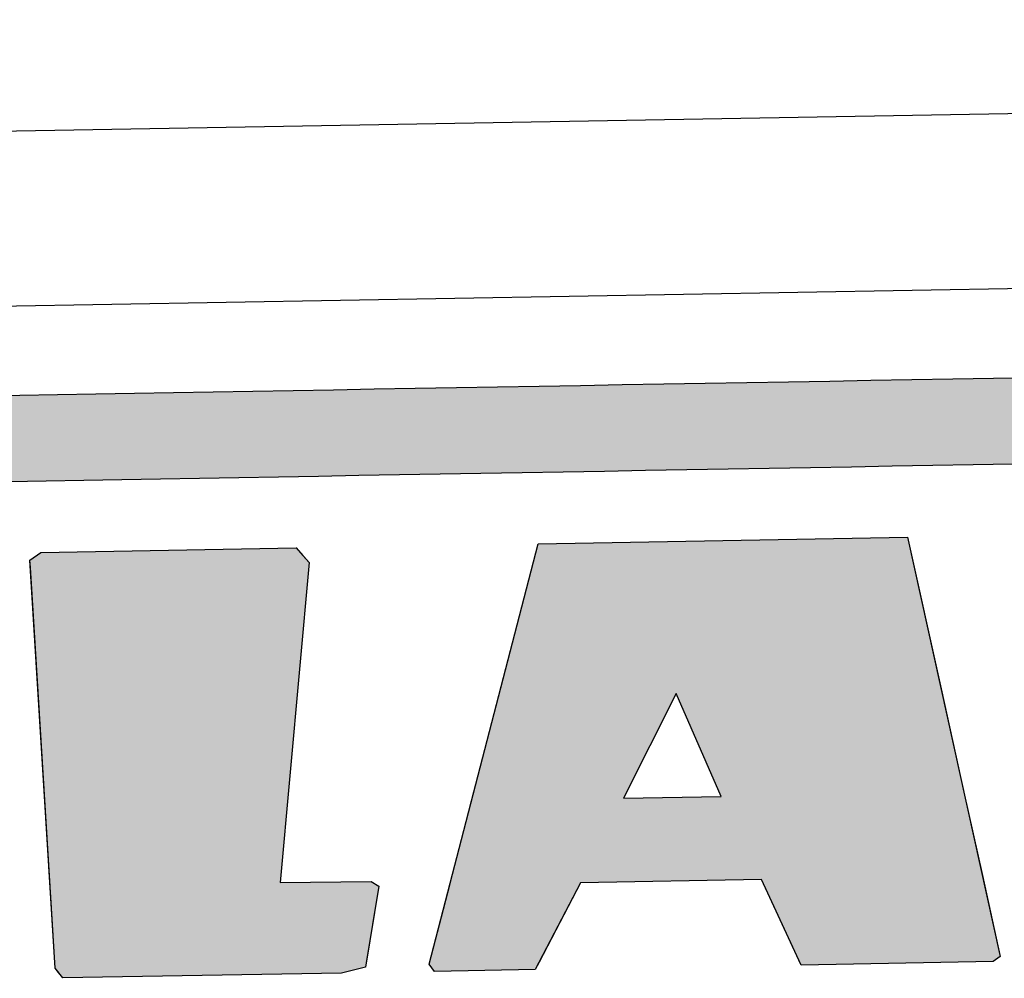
# Model space of a CAD drawing. Extents: x 1073 to 6773, y 6341 to 11366.
# Tile 24 of 58: x 3302 to 3471, y 8229 to 8393. Entities that reach past the tile are written whole.
import ezdxf

# ---------------------------------------------------------------- set-up
doc = ezdxf.new("R2010")
doc.units = 0
doc.layers.get('0').update_dxf_attribs({"linetype": 'CONTINUOUS'})
doc.layers.add('LOGO', color=7, linetype='CONTINUOUS')

# ---------------------------------------------------------------- blocks, each defined once
blk = doc.blocks.new('*U10')
at = {"layer": 'LOGO', "color": 8, "linetype": 'CONTINUOUS', "extrusion": (0, 0, -1)}
for points in [[(-2.698, 31.16), (-73.405, 30.582), (-1.413, 30.582)], [(-3.351, 31.226), (-72.119, 31.16), (-2.698, 31.16)], [(-2.698, 31.16), (-72.119, 31.16), (-73.405, 30.582)], [(-3.351, 31.226), (-71.417, 31.226), (-72.119, 31.16)], [(-1.413, 30.582), (-74.315, 29.53), (-0.502, 29.53)], [(-1.413, 30.582), (-73.405, 30.582), (-74.315, 29.53)], [(-0.502, 29.53), (-74.438, 29.093), (-0.38, 29.093)], [(-0.502, 29.53), (-74.315, 29.53), (-74.438, 29.093)]]:
    blk.add_solid(points, dxfattribs=at)
blk = doc.blocks.new('*U12')
at = {"layer": 'LOGO', "color": 8, "linetype": 'CONTINUOUS'}
for p, q in [((21.971, 27.145), (22.239, 27.334)), ((28.548, 27.334), (28.71, 27.145)), ((21.979, 26.969), (21.971, 27.145)), ((28.71, 27.145), (28.86, 26.969)), ((22.328, 19.08), (21.979, 26.969)), ((28.86, 26.969), (28.011, 19.08)), ((22.329, 19.068), (22.328, 19.08)), ((22.334, 18.947), (22.329, 19.068)), ((28.011, 19.08), (30.258, 19.068)), ((30.258, 19.068), (30.441, 18.947)), ((22.418, 17.062), (22.334, 18.947)), ((30.441, 18.947), (30.1, 17.062)), ((22.499, 16.954), (22.418, 17.062)), ((30.1, 17.062), (30.081, 16.954)), ((22.6, 16.819), (22.499, 16.954)), ((30.081, 16.954), (29.488, 16.819))]:
    blk.add_line(p, q, dxfattribs=at)
at = {"layer": 'LOGO', "color": 8, "linetype": 'CONTINUOUS', "extrusion": (0, 0, -1)}
for points in [[(-22.239, 27.334), (-28.71, 27.145), (-21.971, 27.145)], [(-22.239, 27.334), (-28.548, 27.334), (-28.71, 27.145)], [(-21.971, 27.145), (-28.86, 26.969), (-21.979, 26.969)], [(-21.971, 27.145), (-28.71, 27.145), (-28.86, 26.969)], [(-21.979, 26.969), (-28.011, 19.08), (-22.328, 19.08)], [(-21.979, 26.969), (-28.86, 26.969), (-28.011, 19.08)], [(-22.328, 19.08), (-30.258, 19.068), (-22.329, 19.068)], [(-22.328, 19.08), (-28.011, 19.08), (-30.258, 19.068)], [(-22.329, 19.068), (-30.441, 18.947), (-22.334, 18.947)], [(-22.329, 19.068), (-30.258, 19.068), (-30.441, 18.947)], [(-22.334, 18.947), (-30.1, 17.062), (-22.418, 17.062)], [(-22.334, 18.947), (-30.441, 18.947), (-30.1, 17.062)], [(-22.418, 17.062), (-30.081, 16.954), (-22.499, 16.954)], [(-22.418, 17.062), (-30.1, 17.062), (-30.081, 16.954)], [(-22.499, 16.954), (-29.488, 16.819), (-22.6, 16.819)], [(-22.499, 16.954), (-30.081, 16.954), (-29.488, 16.819)]]:
    blk.add_solid(points, dxfattribs=at)
blk = doc.blocks.new('*U13')
at = {"layer": 'LOGO', "color": 8, "linetype": 'CONTINUOUS'}
for p, q in [((33.478, 23.574), (34.521, 27.334)), ((43.647, 27.334), (44.41, 23.574)), ((32.768, 21.013), (33.478, 23.574)), ((37.871, 23.574), (36.518, 21.013)), ((38.93, 21.013), (37.871, 23.574)), ((44.41, 23.574), (44.93, 21.013)), ((32.195, 18.947), (32.768, 21.013)), ((44.93, 21.013), (45.349, 18.947)), ((31.656, 17.002), (32.195, 18.947)), ((32.195, 18.947), (32.195, 18.947)), ((35.424, 18.947), (34.369, 17.002)), ((40.78, 16.941), (39.894, 18.947)), ((45.349, 18.947), (45.349, 18.947)), ((45.349, 18.947), (45.757, 16.941)), ((31.778, 16.819), (31.656, 17.002)), ((34.369, 17.002), (34.27, 16.819)), ((40.834, 16.819), (40.78, 16.941)), ((45.757, 16.941), (45.575, 16.819))]:
    blk.add_line(p, q, dxfattribs=at)
at = {"layer": 'LOGO', "color": 8, "linetype": 'CONTINUOUS', "extrusion": (0, 0, -1)}
for points in [[(-34.521, 27.334), (-44.41, 23.574), (-33.478, 23.574)], [(-34.521, 27.334), (-43.647, 27.334), (-44.41, 23.574)], [(-33.478, 23.574), (-36.518, 21.013), (-32.768, 21.013)], [(-33.478, 23.574), (-37.871, 23.574), (-36.518, 21.013)], [(-37.871, 23.574), (-44.93, 21.013), (-38.93, 21.013)], [(-37.871, 23.574), (-44.41, 23.574), (-44.93, 21.013)], [(-32.768, 21.013), (-45.349, 18.947), (-32.195, 18.947)], [(-32.768, 21.013), (-44.93, 21.013), (-45.349, 18.947)], [(-32.195, 18.947), (-34.369, 17.002), (-31.656, 17.002)], [(-32.195, 18.947), (-35.424, 18.947), (-32.195, 18.947)], [(-32.195, 18.947), (-39.894, 18.947), (-35.424, 18.947)], [(-32.195, 18.947), (-35.424, 18.947), (-34.369, 17.002)], [(-39.894, 18.947), (-45.349, 18.947), (-39.894, 18.947)], [(-39.894, 18.947), (-45.349, 18.947), (-45.349, 18.947)], [(-39.894, 18.947), (-45.757, 16.941), (-40.78, 16.941)], [(-39.894, 18.947), (-45.349, 18.947), (-45.757, 16.941)], [(-31.656, 17.002), (-34.27, 16.819), (-31.778, 16.819)], [(-31.656, 17.002), (-34.369, 17.002), (-34.27, 16.819)], [(-40.78, 16.941), (-45.575, 16.819), (-40.834, 16.819)], [(-40.78, 16.941), (-45.757, 16.941), (-45.575, 16.819)]]:
    blk.add_solid(points, dxfattribs=at)
blk = doc.blocks.new('KLAUS')
at = {"layer": 'LOGO'}
for points in [[(22.418, 17.062), (21.971, 27.145), (22.239, 27.334), (28.548, 27.334), (28.86, 26.969), (28.011, 19.08), (30.258, 19.068), (30.441, 18.947), (30.081, 16.954), (29.488, 16.819), (22.6, 16.819), (22.418, 17.062), (22.418, 17.062)], [(34.521, 27.334), (43.647, 27.334), (45.757, 16.941), (45.575, 16.819), (40.834, 16.819), (39.894, 18.947), (35.424, 18.947), (34.27, 16.819), (31.778, 16.819), (31.656, 17.002), (34.521, 27.334), (34.521, 27.334)], [(36.518, 21.013), (38.93, 21.013), (37.871, 23.574), (36.518, 21.013), (36.518, 21.013)]]:
    blk.add_lwpolyline(points, dxfattribs=at)
for points in [[(20.876, 31.226, 0), (21.794, 31.226, 0), (22.725, 31.226, 0), (23.668, 31.226, 0), (24.623, 31.226, 0), (25.588, 31.226, 0), (26.563, 31.226, 0), (27.547, 31.226, 0), (28.539, 31.226, 0), (29.538, 31.226, 0), (30.544, 31.226, 0), (31.555, 31.226, 0), (32.572, 31.226, 0), (33.592, 31.226, 0), (34.615, 31.226, 0), (35.64, 31.226, 0), (36.667, 31.226, 0), (37.694, 31.226, 0), (38.721, 31.226, 0), (39.747, 31.226, 0), (40.772, 31.226, 0), (41.793, 31.226, 0), (42.811, 31.226, 0), (43.824, 31.226, 0), (44.833, 31.226, 0), (45.835, 31.226, 0), (46.83, 31.226, 0)], [(46.287, 29.093, 0), (45.297, 29.093, 0), (44.3, 29.093, 0), (43.297, 29.093, 0), (42.29, 29.093, 0), (41.278, 29.093, 0), (40.264, 29.093, 0), (39.247, 29.093, 0), (38.229, 29.093, 0), (37.21, 29.093, 0), (36.191, 29.093, 0), (35.173, 29.093, 0), (34.157, 29.093, 0), (33.143, 29.093, 0), (32.133, 29.093, 0), (31.127, 29.093, 0), (30.126, 29.093, 0), (29.131, 29.093, 0), (28.143, 29.093, 0), (27.163, 29.093, 0), (26.191, 29.093, 0), (25.228, 29.093, 0), (24.275, 29.093, 0), (23.333, 29.093, 0), (22.402, 29.093, 0), (21.484, 29.093, 0)]]:
    blk.add_polyline3d(points, dxfattribs=at)
at = {"layer": 'LOGO', "color": 8, "linetype": 'CONTINUOUS'}
for name in ['*U10', '*U12', '*U13']:
    blk.add_blockref(name, (0, 0), dxfattribs=at)

msp = doc.modelspace()

# ---------------------------------------------------------------- linework, layer by layer
for p, q in [((1732.77, 8347.07), (4392.09, 8393.49)), ((4387.61, 8363.41), (1732.77, 8317.07))]:
    msp.add_line(p, q)

# ---------------------------------------------------------------- block references
at = {"xscale": 6.929133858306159, "yscale": 6.929133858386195, "zscale": 6.929133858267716, "rotation": 0.9999999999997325}
msp.add_blockref('KLAUS', (3155.09, 8110.27), dxfattribs=at)

doc.saveas('drawing.dxf')
